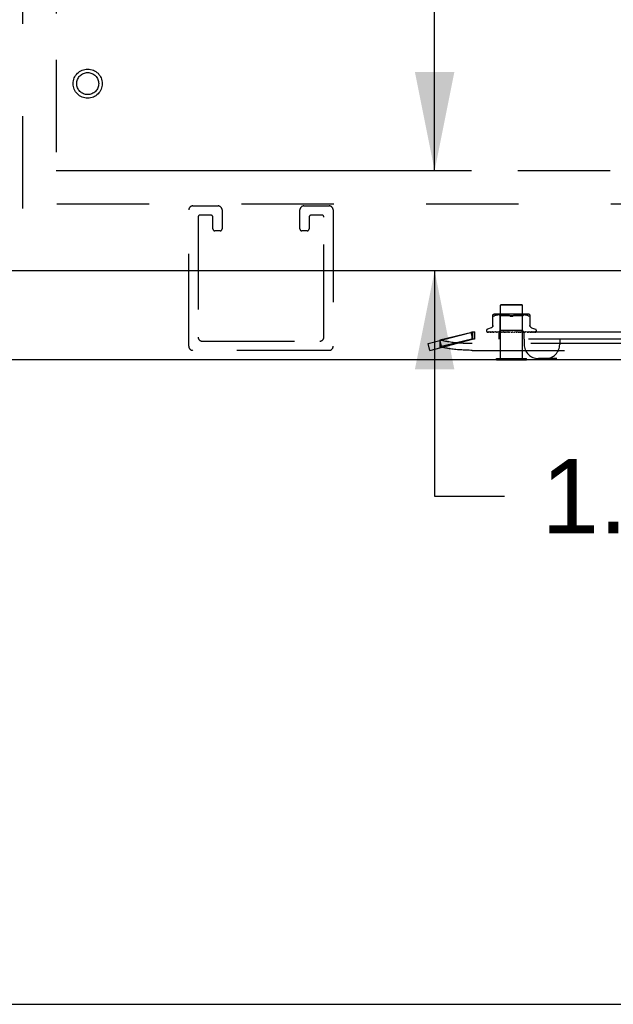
# Model space of a CAD drawing. Header units: inches. Extents: x 0 to 189, y 0 to 122.
# Tile 8 of 44: x 68.87 to 75.56, y 0 to 11.08. Entities that reach past the tile are written whole.
import ezdxf

# ---------------------------------------------------------------- set-up
doc = ezdxf.new("R2010")
doc.units = ezdxf.units.IN
doc.header["$LTSCALE"] = 10.388889
doc.header["$MEASUREMENT"] = 0
doc.linetypes.add('HIDDEN', pattern=[0.2, 0.1, -0.1])
doc.linetypes.add('PHANTOM', pattern=[0.8, 0.45, -0.05, 0.1, -0.05, 0.1, -0.05])
doc.layers.get('0').update_dxf_attribs({"linetype": 'CONTINUOUS'})
for name, color, linetype in [('02___PRT_ALL_AXES', 7, 'CONTINUOUS'), ('AVAIL_DOOR_SPACE', 7, 'CONTINUOUS'), ('DEFAULT_2', 8, 'HIDDEN'), ('DIMENSIONS', 7, 'CONTINUOUS')]:
    doc.layers.add(name, color=color, linetype=linetype)
doc.styles.get("Standard").update_dxf_attribs({"font": 'arial.ttf'})
doc.dimstyles.new('DIMSTYLE_1', dxfattribs={"dimtxt": 0.833333, "dimasz": 1.111111, "dimexe": 0.09, "dimexo": 0.07, "dimgap": 0.0375, "dimtad": 0, "dimtih": 1, "dimtoh": 1, "dimzin": 4, "dimdsep": 46, "dimtxsty": 'Standard', "dimblk": '_FILLED', "dimblk1": '_FILLED', "dimblk2": '_FILLED', "dimcen": 0.09, "dimazin": 1, "dimtfac": 1, "dimtdec": 3, "dimtofl": 0, "dimtmove": 0, "dimatfit": 3, "dimldrblk": '_FILLED', "dimfxl": 0, "dimtolj": 1, "dimtzin": 4, "dimarcsym": 0})

# ---------------------------------------------------------------- blocks, each defined once
blk = doc.blocks.new('_FILLED')
at = {"color": 0, "linetype": 'ByBlock'}
blk.add_solid([(0, 0), (-1, 0.2), (-1, -0.2)], dxfattribs=at)
blk = doc.blocks.new('*D8')
at = {"layer": 'DIMENSIONS', "color": 2, "linetype": 'Continuous'}
for p, q in [((73.545, 83.867), (73.545, 47.455)), ((73.545, 9.377), (73.545, 45.788))]:
    blk.add_line(p, q, dxfattribs=at)
at = {"layer": 'DIMENSIONS', "color": 2, "linetype": 'Continuous', "xscale": 1.1111111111, "yscale": 1.1111111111, "zscale": 1.1111111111}
for p, rotation in [((73.545, 83.867), 90), ((73.545, 9.377), 270)]:
    blk.add_blockref('_FILLED', p, dxfattribs=dict(at, rotation=rotation))
at = {"layer": 'DIMENSIONS', "color": 2, "linetype": 'Continuous', "insert": (73.545, 47.038), "char_height": 0.8333, "width": 2.91202, "attachment_point": 2, "line_spacing_factor": 0.9}
blk.add_mtext('74.49', dxfattribs=at)
blk = doc.blocks.new('*D9')
at = {"layer": 'DIMENSIONS', "color": 2, "linetype": 'Continuous'}
for p, q in [((73.545, 9.377), (73.545, 11.599)), ((73.545, 8.252), (73.545, 5.715)), ((73.545, 5.715), (74.33, 5.715))]:
    blk.add_line(p, q, dxfattribs=at)
at = {"layer": 'DIMENSIONS', "color": 2, "linetype": 'Continuous', "xscale": 1.1111111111, "yscale": 1.1111111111, "zscale": 1.1111111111}
for p, rotation in [((73.545, 9.377), 270), ((73.545, 8.252), 90)]:
    blk.add_blockref('_FILLED', p, dxfattribs=dict(at, rotation=rotation))
at = {"layer": 'DIMENSIONS', "color": 2, "linetype": 'Continuous', "insert": (74.747, 6.132), "char_height": 0.8333, "width": 2.26456, "attachment_point": 1, "line_spacing_factor": 0.9}
blk.add_mtext('1.13', dxfattribs=at)

msp = doc.modelspace()

# ---------------------------------------------------------------- linework, layer by layer
at = {"color": 3, "linetype": 'Continuous'}
for p, q in [((89.845, 8.252), (67.536, 8.252)), ((67.213, 7.252), (90.731, 7.252))]:
    msp.add_line(p, q, dxfattribs=at)
at = {"color": 7, "linetype": 'Continuous'}
for p, q in [((74.241, 7.248), (74.241, 7.252)), ((74.241, 7.248), (74.578, 7.248)), ((74.578, 7.248), (74.578, 7.252)), ((0, 0), (188.889, 0))]:
    msp.add_line(p, q, dxfattribs=at)
at = {"layer": '02___PRT_ALL_AXES', "color": 8, "linetype": 'HIDDEN'}
msp.add_circle((69.64, 10.356), 0.124, dxfattribs=at)
at = {"layer": 'AVAIL_DOOR_SPACE', "color": 40, "linetype": 'PHANTOM'}
for p, q in [((69.286, 83.867), (69.286, 9.377)), ((69.286, 9.377), (86.22, 9.377))]:
    msp.add_line(p, q, dxfattribs=at)
at = {"layer": 'DEFAULT_2', "color": 8, "linetype": 'HIDDEN'}
for p, q in [((68.911, 8.95), (68.911, 84.294)), ((89.033, 9.002), (68.911, 9.002)), ((70.824, 8.981), (71.107, 8.981)), ((72.074, 8.981), (72.357, 8.981)), ((70.778, 7.402), (70.778, 8.935)), ((71.026, 8.877), (70.905, 8.877)), ((71.153, 8.935), (71.153, 8.723)), ((72.028, 8.723), (72.028, 8.935)), ((72.276, 8.877), (72.155, 8.877)), ((72.403, 8.935), (72.403, 7.402)), ((70.882, 8.854), (70.882, 7.506)), ((71.049, 8.723), (71.049, 8.854)), ((72.132, 8.854), (72.132, 8.723)), ((72.299, 7.506), (72.299, 8.854)), ((71.13, 8.7), (71.072, 8.7)), ((72.109, 8.7), (72.051, 8.7)), ((74.295, 7.873), (74.285, 7.863)), ((74.295, 7.873), (74.523, 7.873)), ((74.523, 7.873), (74.533, 7.863)), ((74.201, 7.628), (74.201, 7.757)), ((74.589, 7.763), (74.23, 7.763)), ((74.252, 7.753), (74.242, 7.751)), ((74.261, 7.755), (74.252, 7.753)), ((74.271, 7.756), (74.261, 7.755)), ((74.284, 7.743), (74.264, 7.763)), ((74.28, 7.756), (74.271, 7.756)), ((74.288, 7.757), (74.28, 7.756)), ((74.533, 7.863), (74.285, 7.863)), ((74.285, 7.266), (74.285, 7.863)), ((74.297, 7.757), (74.288, 7.757)), ((74.305, 7.757), (74.297, 7.757)), ((74.313, 7.757), (74.305, 7.757)), ((74.322, 7.757), (74.313, 7.757)), ((74.331, 7.756), (74.322, 7.757)), ((74.34, 7.756), (74.331, 7.756)), ((74.349, 7.755), (74.34, 7.756)), ((74.359, 7.753), (74.349, 7.755)), ((74.368, 7.751), (74.359, 7.753)), ((74.46, 7.753), (74.451, 7.751)), ((74.47, 7.755), (74.46, 7.753)), ((74.479, 7.756), (74.469, 7.755)), ((74.488, 7.756), (74.479, 7.756)), ((74.497, 7.757), (74.488, 7.756)), ((74.506, 7.757), (74.497, 7.757)), ((74.514, 7.757), (74.505, 7.757)), ((74.522, 7.757), (74.514, 7.757)), ((74.531, 7.757), (74.522, 7.757)), ((74.539, 7.756), (74.53, 7.757)), ((74.533, 7.266), (74.533, 7.863)), ((74.535, 7.743), (74.555, 7.763)), ((74.548, 7.756), (74.539, 7.756)), ((74.557, 7.755), (74.548, 7.756)), ((74.567, 7.753), (74.557, 7.755)), ((74.577, 7.751), (74.567, 7.753)), ((74.618, 7.757), (74.618, 7.628)), ((74.224, 7.746), (74.216, 7.742)), ((74.233, 7.749), (74.224, 7.746)), ((74.242, 7.751), (74.233, 7.749)), ((74.535, 7.743), (74.284, 7.743)), ((74.284, 7.58), (74.284, 7.743)), ((74.377, 7.749), (74.368, 7.751)), ((74.386, 7.746), (74.395, 7.742)), ((74.433, 7.746), (74.424, 7.742)), ((74.441, 7.749), (74.433, 7.746)), ((74.451, 7.751), (74.441, 7.749)), ((74.535, 7.58), (74.535, 7.743)), ((74.586, 7.749), (74.576, 7.751)), ((74.595, 7.746), (74.586, 7.749)), ((74.595, 7.746), (74.603, 7.742)), ((74.614, 7.738), (74.615, 7.739)), ((73.472, 7.432), (73.952, 7.556)), ((73.964, 7.558), (73.604, 7.471)), ((73.952, 7.556), (73.972, 7.48)), ((73.992, 7.563), (73.964, 7.558)), ((73.964, 7.558), (73.964, 7.482)), ((73.992, 7.563), (73.972, 7.556)), ((73.972, 7.556), (73.972, 7.48)), ((73.992, 7.563), (73.992, 7.483)), ((83.952, 7.561), (73.992, 7.561)), ((74.128, 7.577), (74.128, 7.576)), ((74.136, 7.564), (74.136, 7.564)), ((74.267, 7.562), (74.138, 7.563)), ((74.267, 7.562), (74.138, 7.563)), ((74.181, 7.608), (74.139, 7.593)), ((74.272, 7.562), (74.147, 7.563)), ((74.148, 7.563), (74.149, 7.563)), ((74.272, 7.562), (74.149, 7.563)), ((74.166, 7.563), (74.165, 7.563)), ((74.282, 7.562), (74.166, 7.563)), ((74.169, 7.563), (74.168, 7.563)), ((74.282, 7.562), (74.169, 7.563)), ((74.297, 7.562), (74.193, 7.563)), ((74.193, 7.563), (74.193, 7.563)), ((74.193, 7.563), (74.193, 7.563)), ((74.297, 7.562), (74.197, 7.563)), ((74.197, 7.563), (74.197, 7.563)), ((74.203, 7.562), (74.21, 7.561)), ((74.21, 7.561), (74.216, 7.561)), ((74.315, 7.562), (74.229, 7.563)), ((74.229, 7.563), (74.229, 7.563)), ((74.229, 7.563), (74.236, 7.563)), ((74.316, 7.562), (74.233, 7.563)), ((74.236, 7.563), (74.248, 7.561)), ((74.248, 7.561), (74.254, 7.561)), ((74.265, 7.561), (74.284, 7.58)), ((74.267, 7.562), (74.267, 7.562)), ((74.267, 7.562), (74.267, 7.562)), ((74.269, 7.561), (74.272, 7.562)), ((74.269, 7.561), (74.269, 7.483)), ((74.338, 7.562), (74.271, 7.563)), ((74.271, 7.563), (74.271, 7.563)), ((74.271, 7.563), (74.283, 7.562)), ((74.272, 7.562), (74.272, 7.562)), ((74.272, 7.562), (74.272, 7.562)), ((74.338, 7.562), (74.276, 7.563)), ((74.277, 7.561), (74.282, 7.562)), ((74.282, 7.562), (74.282, 7.562)), ((74.282, 7.562), (74.282, 7.562)), ((74.286, 7.561), (74.282, 7.562)), ((74.283, 7.562), (74.299, 7.561)), ((74.535, 7.58), (74.284, 7.58)), ((74.291, 7.561), (74.296, 7.562)), ((74.297, 7.562), (74.296, 7.562)), ((74.297, 7.562), (74.297, 7.562)), ((74.302, 7.561), (74.297, 7.562)), ((74.308, 7.561), (74.315, 7.562)), ((74.316, 7.562), (74.315, 7.562)), ((74.315, 7.562), (74.316, 7.562)), ((74.322, 7.561), (74.316, 7.562)), ((74.362, 7.562), (74.318, 7.563)), ((74.318, 7.563), (74.318, 7.563)), ((74.318, 7.563), (74.347, 7.561)), ((74.363, 7.562), (74.324, 7.563)), ((74.33, 7.561), (74.337, 7.562)), ((74.338, 7.562), (74.337, 7.562)), ((74.338, 7.562), (74.338, 7.562)), ((74.338, 7.562), (74.338, 7.562)), ((74.345, 7.561), (74.338, 7.562)), ((74.354, 7.561), (74.362, 7.562)), ((74.363, 7.562), (74.362, 7.562)), ((74.362, 7.562), (74.363, 7.562)), ((74.371, 7.561), (74.363, 7.562)), ((74.398, 7.561), (74.368, 7.563)), ((74.38, 7.561), (74.389, 7.562)), ((74.39, 7.562), (74.385, 7.562)), ((74.407, 7.561), (74.416, 7.562)), ((74.413, 7.561), (74.413, 7.561)), ((74.415, 7.562), (74.415, 7.562)), ((74.415, 7.562), (74.415, 7.562)), ((74.425, 7.561), (74.417, 7.562)), ((74.434, 7.561), (74.443, 7.562)), ((74.47, 7.563), (74.443, 7.562)), ((74.476, 7.563), (74.443, 7.562)), ((74.443, 7.562), (74.443, 7.562)), ((74.443, 7.562), (74.443, 7.562)), ((74.452, 7.561), (74.443, 7.562)), ((74.476, 7.563), (74.446, 7.561)), ((74.461, 7.561), (74.469, 7.562)), ((74.52, 7.563), (74.469, 7.562)), ((74.525, 7.563), (74.469, 7.562)), ((74.469, 7.562), (74.469, 7.562)), ((74.469, 7.562), (74.469, 7.562)), ((74.478, 7.561), (74.469, 7.562)), ((74.476, 7.563), (74.476, 7.563)), ((74.485, 7.561), (74.492, 7.562)), ((74.565, 7.563), (74.492, 7.562)), ((74.493, 7.562), (74.492, 7.562)), ((74.492, 7.562), (74.493, 7.562)), ((74.57, 7.563), (74.493, 7.562)), ((74.5, 7.561), (74.493, 7.562)), ((74.507, 7.561), (74.513, 7.562)), ((74.604, 7.563), (74.513, 7.562)), ((74.609, 7.563), (74.513, 7.562)), ((74.513, 7.562), (74.513, 7.562)), ((74.513, 7.562), (74.513, 7.562)), ((74.52, 7.561), (74.513, 7.562)), ((74.525, 7.563), (74.525, 7.563)), ((74.526, 7.561), (74.53, 7.562)), ((74.637, 7.563), (74.53, 7.562)), ((74.64, 7.563), (74.53, 7.562)), ((74.53, 7.562), (74.53, 7.562)), ((74.53, 7.562), (74.53, 7.562)), ((74.535, 7.561), (74.53, 7.562)), ((74.553, 7.562), (74.535, 7.58)), ((74.54, 7.561), (74.543, 7.562)), ((74.661, 7.563), (74.542, 7.562)), ((74.542, 7.562), (74.543, 7.562)), ((74.664, 7.563), (74.543, 7.562)), ((74.543, 7.562), (74.543, 7.562)), ((74.546, 7.561), (74.543, 7.562)), ((74.678, 7.563), (74.55, 7.562)), ((74.55, 7.562), (74.55, 7.562)), ((74.55, 7.562), (74.55, 7.562)), ((74.55, 7.561), (74.55, 7.483)), ((74.682, 7.563), (74.553, 7.562)), ((74.553, 7.562), (74.553, 7.562)), ((74.554, 7.561), (74.553, 7.562)), ((74.558, 7.562), (74.57, 7.563)), ((74.57, 7.563), (74.57, 7.563)), ((74.594, 7.562), (74.602, 7.563)), ((74.602, 7.563), (74.609, 7.563)), ((74.609, 7.563), (74.609, 7.563)), ((74.637, 7.608), (74.68, 7.593)), ((74.641, 7.563), (74.64, 7.563)), ((74.664, 7.564), (74.664, 7.563)), ((74.686, 7.565), (74.686, 7.565)), ((74.691, 7.577), (74.691, 7.576)), ((70.928, 7.46), (72.253, 7.46)), ((73.491, 7.356), (73.472, 7.432)), ((73.491, 7.356), (73.972, 7.48)), ((73.964, 7.482), (73.604, 7.395)), ((73.604, 7.471), (73.604, 7.395)), ((73.604, 7.466), (73.624, 7.39)), ((73.992, 7.487), (73.964, 7.482)), ((83.976, 7.432), (73.967, 7.432)), ((73.992, 7.487), (73.972, 7.48)), ((83.952, 7.483), (73.992, 7.483)), ((74.553, 7.483), (74.553, 7.423)), ((74.953, 7.483), (74.953, 7.423)), ((72.357, 7.356), (70.824, 7.356)), ((73.967, 7.356), (83.976, 7.356)), ((74.241, 7.266), (74.578, 7.266)), ((74.241, 7.252), (74.241, 7.266)), ((74.578, 7.252), (74.578, 7.266)), ((83.231, 7.263), (74.713, 7.263))]:
    msp.add_line(p, q, dxfattribs=at)
for points in [[(74.204, 7.739), (74.203, 7.739), (74.202, 7.74), (74.201, 7.741), (74.201, 7.742)], [(74.204, 7.739), (74.205, 7.738), (74.207, 7.739), (74.208, 7.739)], [(74.216, 7.742), (74.213, 7.741), (74.21, 7.74), (74.208, 7.739)], [(74.395, 7.742), (74.386, 7.746), (74.377, 7.749)], [(74.409, 7.738), (74.407, 7.739), (74.405, 7.739), (74.402, 7.739), (74.4, 7.74), (74.397, 7.741), (74.395, 7.742)], [(74.395, 7.742), (74.396, 7.741), (74.397, 7.741), (74.399, 7.74), (74.4, 7.74), (74.402, 7.739), (74.403, 7.739), (74.405, 7.739), (74.406, 7.739), (74.408, 7.739), (74.409, 7.738)], [(74.424, 7.742), (74.422, 7.741), (74.419, 7.74), (74.417, 7.739), (74.414, 7.739), (74.412, 7.739), (74.409, 7.738)], [(74.409, 7.738), (74.411, 7.739), (74.413, 7.739), (74.415, 7.739), (74.417, 7.739)], [(74.419, 7.74), (74.421, 7.741), (74.422, 7.741), (74.424, 7.742)], [(74.614, 7.738), (74.612, 7.739), (74.61, 7.739), (74.608, 7.74), (74.606, 7.741), (74.603, 7.742)], [(74.618, 7.742), (74.618, 7.741), (74.617, 7.74), (74.616, 7.739), (74.615, 7.739)], [(73.992, 7.561), (73.989, 7.561), (73.985, 7.56), (73.982, 7.56), (73.979, 7.559), (73.975, 7.557), (73.972, 7.556)], [(74.138, 7.563), (74.138, 7.563), (74.137, 7.564), (74.137, 7.564), (74.136, 7.564), (74.136, 7.564), (74.136, 7.564), (74.136, 7.564), (74.135, 7.564)], [(74.138, 7.563), (74.137, 7.563), (74.137, 7.564), (74.136, 7.564), (74.135, 7.564), (74.135, 7.564)], [(74.135, 7.564), (74.136, 7.564), (74.137, 7.563), (74.139, 7.563), (74.14, 7.562), (74.142, 7.562), (74.143, 7.561), (74.145, 7.561)], [(74.135, 7.564), (74.135, 7.564), (74.136, 7.564)], [(74.136, 7.564), (74.137, 7.563), (74.137, 7.563), (74.137, 7.563), (74.138, 7.563), (74.138, 7.562), (74.139, 7.562), (74.139, 7.562), (74.14, 7.561), (74.141, 7.561), (74.141, 7.561), (74.142, 7.561)], [(74.137, 7.562), (74.137, 7.562), (74.138, 7.561), (74.139, 7.561)], [(74.147, 7.563), (74.147, 7.563), (74.146, 7.564), (74.146, 7.564)], [(74.146, 7.564), (74.147, 7.563), (74.149, 7.563), (74.151, 7.562), (74.154, 7.562), (74.156, 7.561), (74.158, 7.561), (74.16, 7.561)], [(74.149, 7.563), (74.148, 7.563), (74.148, 7.564), (74.148, 7.564), (74.147, 7.564)], [(74.147, 7.564), (74.147, 7.564), (74.147, 7.564), (74.147, 7.564), (74.148, 7.564), (74.148, 7.563)], [(74.149, 7.563), (74.15, 7.563), (74.15, 7.562), (74.151, 7.562), (74.151, 7.562), (74.152, 7.561), (74.153, 7.561), (74.153, 7.561), (74.153, 7.561)], [(74.165, 7.563), (74.167, 7.563), (74.17, 7.563), (74.173, 7.562), (74.176, 7.562), (74.179, 7.561), (74.182, 7.561), (74.184, 7.561)], [(74.168, 7.563), (74.168, 7.563), (74.168, 7.563), (74.168, 7.563), (74.169, 7.563), (74.169, 7.563), (74.17, 7.563), (74.171, 7.562)], [(74.171, 7.562), (74.171, 7.562), (74.172, 7.562), (74.173, 7.561), (74.174, 7.561), (74.174, 7.561)], [(74.201, 7.636), (74.201, 7.632), (74.2, 7.629), (74.199, 7.625), (74.197, 7.622), (74.195, 7.619), (74.193, 7.616), (74.19, 7.613), (74.187, 7.611), (74.184, 7.609), (74.182, 7.609)], [(74.193, 7.563), (74.196, 7.563), (74.203, 7.562)], [(74.197, 7.563), (74.197, 7.563), (74.197, 7.563), (74.197, 7.563), (74.198, 7.563), (74.198, 7.563), (74.199, 7.563), (74.2, 7.562), (74.2, 7.562), (74.201, 7.562), (74.202, 7.561), (74.203, 7.561), (74.204, 7.561)], [(74.233, 7.563), (74.234, 7.563), (74.234, 7.563), (74.234, 7.563), (74.235, 7.563), (74.235, 7.563), (74.236, 7.563), (74.237, 7.562), (74.238, 7.562)], [(74.238, 7.562), (74.239, 7.561), (74.24, 7.561), (74.24, 7.561)], [(74.265, 7.561), (74.266, 7.561), (74.266, 7.561), (74.266, 7.561), (74.267, 7.562)], [(74.266, 7.561), (74.266, 7.561), (74.267, 7.561), (74.267, 7.561), (74.267, 7.562), (74.267, 7.562), (74.267, 7.562)], [(74.266, 7.561), (74.266, 7.561), (74.266, 7.561), (74.266, 7.561), (74.266, 7.562), (74.267, 7.562), (74.267, 7.562)], [(74.267, 7.561), (74.267, 7.561), (74.267, 7.561), (74.267, 7.561), (74.267, 7.562)], [(74.27, 7.561), (74.271, 7.561), (74.271, 7.561), (74.271, 7.561), (74.271, 7.562), (74.272, 7.562), (74.272, 7.562)], [(74.274, 7.561), (74.273, 7.561), (74.273, 7.561), (74.272, 7.561), (74.272, 7.562)], [(74.272, 7.561), (74.272, 7.561), (74.272, 7.561), (74.272, 7.561), (74.272, 7.562), (74.272, 7.562)], [(74.276, 7.563), (74.276, 7.563), (74.277, 7.563), (74.277, 7.563), (74.278, 7.563), (74.278, 7.563), (74.279, 7.563), (74.28, 7.562)], [(74.28, 7.562), (74.281, 7.562), (74.282, 7.561), (74.283, 7.561)], [(74.28, 7.561), (74.28, 7.561), (74.281, 7.561), (74.281, 7.561), (74.281, 7.562), (74.282, 7.562), (74.282, 7.562)], [(74.283, 7.561), (74.283, 7.561), (74.283, 7.561), (74.282, 7.561), (74.282, 7.562), (74.282, 7.562)], [(74.294, 7.561), (74.295, 7.561), (74.295, 7.561), (74.296, 7.561), (74.296, 7.562), (74.296, 7.562), (74.297, 7.562)], [(74.298, 7.561), (74.298, 7.561), (74.298, 7.561), (74.298, 7.561), (74.297, 7.562), (74.297, 7.562)], [(74.312, 7.561), (74.313, 7.561), (74.314, 7.561), (74.314, 7.561), (74.315, 7.562), (74.315, 7.562), (74.315, 7.562)], [(74.317, 7.561), (74.317, 7.561), (74.317, 7.561), (74.317, 7.561), (74.316, 7.562), (74.316, 7.562)], [(74.323, 7.563), (74.324, 7.563), (74.325, 7.563), (74.325, 7.563), (74.326, 7.563), (74.327, 7.562), (74.327, 7.562), (74.328, 7.562), (74.329, 7.562), (74.329, 7.561), (74.33, 7.561), (74.33, 7.561)], [(74.334, 7.561), (74.335, 7.561), (74.336, 7.561), (74.336, 7.561), (74.337, 7.562), (74.337, 7.562), (74.338, 7.562)], [(74.34, 7.561), (74.34, 7.561), (74.339, 7.561), (74.339, 7.561), (74.339, 7.562), (74.338, 7.562), (74.338, 7.562)], [(74.359, 7.561), (74.36, 7.561), (74.36, 7.561), (74.361, 7.561), (74.362, 7.562), (74.362, 7.562), (74.362, 7.562)], [(74.365, 7.561), (74.365, 7.561), (74.364, 7.561), (74.364, 7.561), (74.363, 7.562), (74.363, 7.562)], [(74.374, 7.563), (74.375, 7.563), (74.376, 7.563), (74.376, 7.563), (74.377, 7.563), (74.377, 7.562), (74.378, 7.562), (74.378, 7.562), (74.379, 7.562), (74.379, 7.561), (74.379, 7.561), (74.38, 7.561), (74.38, 7.561)], [(74.385, 7.562), (74.377, 7.563), (74.375, 7.563)], [(74.386, 7.561), (74.386, 7.561), (74.387, 7.561), (74.387, 7.561), (74.388, 7.562), (74.389, 7.562), (74.389, 7.562)], [(74.39, 7.562), (74.389, 7.562), (74.389, 7.562)], [(74.392, 7.561), (74.392, 7.561), (74.391, 7.561), (74.391, 7.561), (74.39, 7.562)], [(74.416, 7.562), (74.415, 7.562), (74.415, 7.562), (74.415, 7.562), (74.414, 7.561), (74.414, 7.561), (74.413, 7.561)], [(74.413, 7.561), (74.413, 7.561), (74.414, 7.561), (74.415, 7.561), (74.415, 7.562), (74.416, 7.562), (74.417, 7.562)], [(74.414, 7.561), (74.414, 7.561), (74.414, 7.561), (74.414, 7.561), (74.414, 7.561), (74.415, 7.561), (74.415, 7.561)], [(74.415, 7.561), (74.415, 7.562), (74.415, 7.562), (74.415, 7.562)], [(74.415, 7.562), (74.415, 7.562), (74.415, 7.562), (74.415, 7.562), (74.416, 7.562)], [(74.415, 7.562), (74.415, 7.562), (74.415, 7.562)], [(74.415, 7.562), (74.415, 7.562), (74.416, 7.562), (74.416, 7.562), (74.416, 7.562)], [(74.416, 7.562), (74.416, 7.563), (74.416, 7.563), (74.417, 7.563), (74.417, 7.563), (74.418, 7.563), (74.419, 7.563), (74.419, 7.563), (74.42, 7.563)], [(74.42, 7.561), (74.419, 7.561), (74.418, 7.561), (74.418, 7.561), (74.417, 7.562), (74.417, 7.562), (74.416, 7.562)], [(74.44, 7.561), (74.441, 7.561), (74.441, 7.561), (74.442, 7.561), (74.442, 7.562), (74.443, 7.562)], [(74.447, 7.561), (74.446, 7.561), (74.445, 7.561), (74.445, 7.561), (74.444, 7.562), (74.444, 7.562), (74.443, 7.562)], [(74.464, 7.561), (74.464, 7.561), (74.465, 7.561), (74.466, 7.562)], [(74.466, 7.562), (74.466, 7.562), (74.467, 7.562), (74.467, 7.563), (74.468, 7.563), (74.469, 7.563), (74.469, 7.563), (74.47, 7.563), (74.47, 7.563)], [(74.466, 7.561), (74.467, 7.561), (74.467, 7.561), (74.468, 7.561), (74.468, 7.562), (74.469, 7.562)], [(74.472, 7.561), (74.472, 7.561), (74.471, 7.561), (74.47, 7.561), (74.47, 7.562), (74.469, 7.562), (74.469, 7.562)], [(74.49, 7.561), (74.491, 7.561), (74.491, 7.561), (74.491, 7.561), (74.492, 7.562), (74.492, 7.562)], [(74.496, 7.561), (74.495, 7.561), (74.495, 7.561), (74.494, 7.561), (74.493, 7.562), (74.493, 7.562), (74.493, 7.562)], [(74.496, 7.561), (74.499, 7.561), (74.525, 7.563)], [(74.511, 7.561), (74.512, 7.561), (74.512, 7.561), (74.512, 7.561), (74.513, 7.562), (74.513, 7.562)], [(74.516, 7.561), (74.516, 7.561), (74.515, 7.561), (74.514, 7.561), (74.514, 7.562), (74.513, 7.562), (74.513, 7.562)], [(74.513, 7.561), (74.513, 7.561), (74.514, 7.561)], [(74.514, 7.561), (74.515, 7.562), (74.516, 7.562), (74.517, 7.563), (74.518, 7.563), (74.518, 7.563), (74.519, 7.563), (74.519, 7.563), (74.52, 7.563)], [(74.529, 7.561), (74.529, 7.561), (74.529, 7.561), (74.529, 7.561), (74.53, 7.562), (74.53, 7.562)], [(74.533, 7.561), (74.532, 7.561), (74.532, 7.561), (74.531, 7.561), (74.531, 7.562), (74.53, 7.562), (74.53, 7.562)], [(74.542, 7.561), (74.542, 7.561), (74.542, 7.561), (74.542, 7.561), (74.542, 7.562), (74.542, 7.562)], [(74.543, 7.561), (74.545, 7.561), (74.558, 7.562)], [(74.545, 7.561), (74.544, 7.561), (74.544, 7.561), (74.543, 7.561), (74.543, 7.562), (74.543, 7.562), (74.543, 7.562)], [(74.549, 7.561), (74.549, 7.561), (74.55, 7.561), (74.55, 7.561), (74.55, 7.562)], [(74.552, 7.561), (74.552, 7.561), (74.551, 7.561), (74.551, 7.561), (74.55, 7.562)], [(74.552, 7.561), (74.551, 7.561), (74.551, 7.561), (74.551, 7.561), (74.55, 7.562), (74.55, 7.562), (74.55, 7.562)], [(74.55, 7.561), (74.55, 7.561), (74.55, 7.561), (74.55, 7.561), (74.55, 7.562), (74.55, 7.562)], [(74.553, 7.561), (74.553, 7.561), (74.553, 7.561), (74.553, 7.561), (74.553, 7.562)], [(74.558, 7.561), (74.558, 7.561), (74.559, 7.561), (74.56, 7.562)], [(74.56, 7.562), (74.561, 7.562), (74.562, 7.563), (74.563, 7.563), (74.563, 7.563), (74.564, 7.563), (74.565, 7.563), (74.565, 7.563)], [(74.585, 7.561), (74.587, 7.561), (74.594, 7.562)], [(74.598, 7.561), (74.598, 7.561), (74.599, 7.561), (74.6, 7.562), (74.601, 7.562)], [(74.601, 7.562), (74.602, 7.563), (74.603, 7.563), (74.603, 7.563), (74.604, 7.563), (74.604, 7.563), (74.604, 7.563), (74.604, 7.563), (74.604, 7.563)], [(74.637, 7.609), (74.635, 7.609), (74.632, 7.611), (74.629, 7.613), (74.626, 7.616), (74.624, 7.619), (74.621, 7.622), (74.62, 7.625), (74.619, 7.629), (74.618, 7.632), (74.618, 7.636)], [(74.62, 7.561), (74.622, 7.561), (74.626, 7.561), (74.629, 7.562), (74.632, 7.562), (74.635, 7.563), (74.641, 7.563)], [(74.631, 7.561), (74.631, 7.561), (74.632, 7.561), (74.633, 7.562), (74.634, 7.562), (74.635, 7.563)], [(74.635, 7.563), (74.636, 7.563), (74.636, 7.563), (74.637, 7.563), (74.637, 7.563)], [(74.637, 7.563), (74.637, 7.563), (74.637, 7.563), (74.637, 7.563), (74.637, 7.563), (74.637, 7.563)], [(74.648, 7.561), (74.65, 7.561), (74.653, 7.561), (74.655, 7.562), (74.658, 7.562), (74.66, 7.563), (74.663, 7.563), (74.664, 7.564)], [(74.656, 7.561), (74.657, 7.561), (74.657, 7.561), (74.658, 7.562), (74.659, 7.562), (74.659, 7.562), (74.66, 7.563), (74.661, 7.563)], [(74.661, 7.563), (74.662, 7.563), (74.662, 7.563), (74.662, 7.564), (74.662, 7.564)], [(74.662, 7.564), (74.662, 7.564), (74.662, 7.564), (74.662, 7.564), (74.662, 7.563), (74.661, 7.563)], [(74.668, 7.561), (74.669, 7.561), (74.671, 7.562), (74.673, 7.562), (74.675, 7.562), (74.677, 7.563), (74.678, 7.563), (74.679, 7.564)], [(74.673, 7.561), (74.673, 7.561), (74.674, 7.561), (74.675, 7.562), (74.675, 7.562), (74.676, 7.562), (74.676, 7.563), (74.677, 7.563), (74.677, 7.563), (74.678, 7.564)], [(74.678, 7.564), (74.679, 7.564), (74.679, 7.564), (74.678, 7.564), (74.678, 7.564), (74.678, 7.564), (74.677, 7.564), (74.677, 7.563), (74.676, 7.563)], [(74.678, 7.561), (74.679, 7.561), (74.681, 7.562), (74.682, 7.562), (74.683, 7.563), (74.684, 7.564), (74.685, 7.564), (74.686, 7.565)], [(74.678, 7.564), (74.678, 7.564), (74.678, 7.564)], [(74.679, 7.564), (74.679, 7.564), (74.679, 7.564), (74.678, 7.563), (74.678, 7.563)], [(74.679, 7.561), (74.68, 7.561), (74.68, 7.561), (74.681, 7.561), (74.681, 7.561), (74.681, 7.562), (74.682, 7.562), (74.682, 7.562), (74.682, 7.562), (74.683, 7.562), (74.683, 7.563), (74.683, 7.563), (74.684, 7.563), (74.684, 7.563), (74.684, 7.563), (74.685, 7.564), (74.685, 7.564), (74.685, 7.564), (74.685, 7.564), (74.685, 7.564), (74.686, 7.565), (74.686, 7.565), (74.686, 7.565)], [(74.686, 7.565), (74.686, 7.565), (74.686, 7.565), (74.686, 7.565), (74.686, 7.565), (74.686, 7.565), (74.686, 7.565), (74.685, 7.565), (74.685, 7.564), (74.685, 7.564), (74.685, 7.564), (74.684, 7.564), (74.684, 7.564), (74.684, 7.564), (74.683, 7.564), (74.683, 7.564), (74.683, 7.564), (74.682, 7.563), (74.682, 7.563), (74.682, 7.563)], [(73.967, 7.432), (73.951, 7.432), (73.934, 7.432), (73.917, 7.432), (73.9, 7.433), (73.883, 7.434), (73.867, 7.434), (73.85, 7.435), (73.834, 7.436), (73.817, 7.438), (73.801, 7.439), (73.785, 7.44), (73.77, 7.442), (73.754, 7.444), (73.739, 7.446), (73.724, 7.448), (73.709, 7.45), (73.695, 7.452), (73.681, 7.454), (73.667, 7.457), (73.654, 7.459), (73.641, 7.462), (73.628, 7.465), (73.616, 7.468), (73.604, 7.471)], [(73.992, 7.483), (73.989, 7.483), (73.985, 7.483), (73.982, 7.482), (73.979, 7.482), (73.975, 7.481), (73.972, 7.48)], [(73.967, 7.356), (73.951, 7.356), (73.934, 7.357), (73.917, 7.357), (73.9, 7.357), (73.883, 7.358), (73.867, 7.359), (73.85, 7.36), (73.834, 7.361), (73.817, 7.362), (73.801, 7.363), (73.785, 7.365), (73.77, 7.366), (73.754, 7.368), (73.739, 7.37), (73.724, 7.372), (73.709, 7.374), (73.695, 7.376), (73.681, 7.379), (73.667, 7.381), (73.654, 7.384), (73.641, 7.387), (73.628, 7.389), (73.616, 7.392), (73.604, 7.395)]]:
    msp.add_lwpolyline(points, dxfattribs=at)
for radius in [0.164, 0.124]:
    msp.add_circle((69.64, 10.356), radius, dxfattribs=at)
for centre, radius, start, end in [((70.824, 8.935), 0.046, 90, 180), ((71.107, 8.935), 0.046, 0, 90), ((72.074, 8.935), 0.046, 90, 180), ((72.357, 8.935), 0.046, 0, 90), ((70.905, 8.854), 0.023, 90, 180), ((71.026, 8.854), 0.023, 0, 90), ((72.155, 8.854), 0.023, 90, 180), ((72.276, 8.854), 0.023, 0, 90), ((71.072, 8.723), 0.023, 180, 270), ((71.13, 8.723), 0.023, 270, 360), ((72.051, 8.723), 0.023, 180, 270), ((72.109, 8.723), 0.023, 270, 360), ((74.23, 7.685), 0.0776, 90, 112.0761), ((74.589, 7.685), 0.0776, 67.9239, 90), ((73.992, 7.403), 0.158, 90, 104.4668), ((74.145, 7.577), 0.0167, 110, 180), ((74.145, 7.576), 0.0167, 180, 242.8512), ((74.674, 7.577), 0.0167, 0, 70), ((74.674, 7.576), 0.0167, 317.7647, 360), ((70.928, 7.506), 0.046, 180, 270), ((72.253, 7.506), 0.046, 270, 360), ((73.992, 7.403), 0.08, 90, 104.4668), ((74.713, 7.423), 0.16, 180, 270), ((74.793, 7.423), 0.16, 270, 360), ((70.824, 7.402), 0.046, 180, 270), ((72.357, 7.402), 0.046, 270, 360)]:
    msp.add_arc(centre, radius, start, end, dxfattribs=at)

# ---------------------------------------------------------------- dimensions: what is measured, and where the dimension line sits
at = {"layer": 'DIMENSIONS', "color": 2, "linetype": 'Continuous'}
for base, p1, p2, picture, middle in [((73.545, 9.377), (86.22, 83.867), (86.22, 9.377), '*D8', (73.544, 46.617)), ((73.544634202, 8.251816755), (86.220405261, 9.376816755), (89.845405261, 8.251816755), '*D9', (75.915356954, 5.710712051))]:
    dim = msp.add_linear_dim(base=base, p1=p1, p2=p2, angle=270, text='<>\\P[]', dimstyle='DIMSTYLE_1', dxfattribs=at)
    dim.commit()
    dim.dimension.update_dxf_attribs({"geometry": picture, "text_midpoint": middle, "dimtype": 160})

doc.saveas('drawing.dxf')
